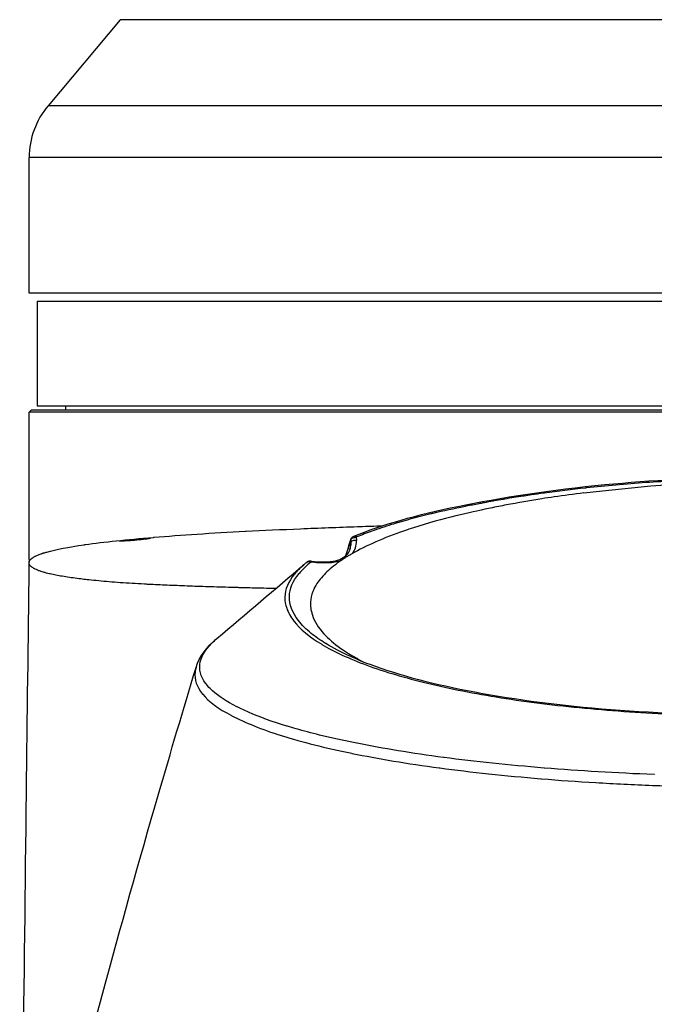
# Model space of a CAD drawing. Header units: millimetres. Extents: x 0 to 7374, y 0 to 4200.
# Tile 35 of 256: x 1943 to 2022, y 1194 to 1316. Entities that reach past the tile are written whole.
import ezdxf

# ---------------------------------------------------------------- set-up
doc = ezdxf.new("R2010")
doc.units = ezdxf.units.MM
doc.header["$LTSCALE"] = 0.2

# ---------------------------------------------------------------- blocks, each defined once
blk = doc.blocks.new('A$C98759802')
for p, q in [((-80.68, 408.49), (-89.66, 397.79)), ((80.68, 408.49), (-80.68, 408.49)), ((89.66, 397.79), (-89.66, 397.79)), ((92, 391.36), (-92, 391.36)), ((-92, 374.5), (-92, 391.36)), ((92, 374.5), (-92, 374.5)), ((-91, 373.5), (91, 373.5)), ((-91, 373.5), (-91, 360.5)), ((-91.7, 360), (-92, 359.7)), ((-91.7, 360), (-1, 360)), ((-91, 360.5), (91, 360.5)), ((-87.5, 360.5), (-87.5, 360)), ((-1, 359.7), (-92, 359.7)), ((-92, 341.38), (-92, 359.7)), ((-47.38, 345.62), (-47.38, 345.62)), ((-52.08, 342.73), (-52.02, 343.39)), ((-52.03, 343.73), (-52.02, 343.39)), ((-60.04, 337.76), (-60.04, 337.76)), ((-54.58, 330.26), (-54.58, 330.26)), ((-54.58, 330.26), (-54.58, 330.26)), ((-53.38, 329.66), (-53.38, 329.66)), ((-51.99, 329.33), (-51.99, 329.33)), ((-59.42, 320.52), (-59.42, 320.52)), ((-59.15, 320.44), (-59.15, 320.44)), ((-56.24, 319.67), (-56.24, 319.67)), ((-55.24, 319.42), (-55.24, 319.42)), ((-56.24, 318.29), (-56.24, 318.29)), ((-54.41, 319.23), (-54.41, 319.23)), ((-55.24, 318.05), (-55.24, 318.05)), ((-54.54, 317.89), (-54.54, 317.89))]:
    blk.add_line(p, q)
for centre, radius, start, end in [((-82, 391.36), 10, 140, 180), ((0, 241), 92, 122.8469754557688, 122.8470006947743)]:
    blk.add_arc(centre, radius, start, end)
for centre, major_axis, ratio, start_param, end_param in [((82.66, 334.59), (-175.09, 6.19), 0.05289, 5.860768, 5.917802), ((35.87, 511.32), (75.42, 197.24), 0.222877, 2.661837, 2.665019), ((0.85, 336.6), (60.64, 0), 0.245172, 2.546819, 2.604535), ((-92, 341.41), (0, 0.994), 0.000684, 1.597917, 1.918417), ((-92.01, 341.41), (0, -0.993), 0.011947, 1.061251, 1.223195), ((-92.01, 341.41), (0, -0.994), 0.011948, 0.796894, 1.061323), ((-28.62, 338.4), (-31.57, -1.86), 0.325292, 5.877437, 5.989772), ((-30.38, 338.35), (-29.25, -1.76), 0.337545, 5.83148, 5.974927), ((-28.62, 338.4), (-31.57, -1.86), 0.325292, 5.877413, 5.877437)]:
    blk.add_ellipse(centre, major_axis=major_axis, ratio=ratio, start_param=start_param, end_param=end_param)
for points, knots in [([(-51.64, 344.28), (-48.2, 345.7), (-43.73, 346.98), (-33.4, 349.08), (-27.02, 350.08), (-14.67, 351.25), (-8.54, 351.59), (-1.64, 351.68), (-0.82, 351.68), (-0.01, 351.68)], [0.002681, 0.002681, 0.002681, 0.002681, 2.003678, 2.003678, 4.111612, 4.111612, 5.94201, 5.94201, 6.185745, 6.185745, 6.185745, 6.185745]), ([(-27.93, 349.7), (-27.93, 349.7), (-27.93, 349.7), (-27.93, 349.7), (-26.25, 349.93), (-24.54, 350.13), (-22.79, 350.32), (-22.75, 350.33), (-22.71, 350.33), (-22.67, 350.33)], [0, 0, 0, 0, 0.000007, 0.000007, 0.000007, 0.977057, 0.977057, 0.977057, 1, 1, 1, 1]), ([(-23.03, 349.67), (-16.86, 350.42), (-10.16, 350.99), (-2.91, 351.17), (-2.22, 351.19), (0.55, 351.22), (2.63, 351.19), (9.22, 350.98), (13.77, 350.65), (19.78, 350.05), (21.4, 349.87), (23, 349.67)], [0, 0, 0, 0, 1.971578, 1.971578, 2.178906, 2.178906, 2.801787, 2.801787, 4.157913, 4.157913, 4.668172, 4.668172, 4.668172, 4.668172]), ([(-22.67, 350.33), (-20.28, 350.59), (-17.82, 350.81), (-15.31, 350.99), (-14.09, 351.07), (-12.86, 351.15), (-11.62, 351.22), (-11.6, 351.22), (-11.58, 351.22), (-11.55, 351.22)], [0.0000014, 0.0000014, 0.0000014, 0.0000014, 0.6689145, 0.6689145, 0.6689145, 0.9937269, 0.9937269, 0.9937269, 1, 1, 1, 1]), ([(-23.03, 349.67), (-24.27, 349.52), (-25.5, 349.35), (-27.24, 349.1), (-27.75, 349.02), (-28.9, 348.84), (-29.56, 348.73), (-30.58, 348.55), (-30.91, 348.49), (-32.14, 348.27), (-32.7, 348.17), (-34.05, 347.9), (-34.75, 347.76), (-36.7, 347.34), (-40.68, 346.5), (-44.61, 345.22), (-44.98, 345.09), (-46.63, 344.52), (-47.82, 344.06), (-49.99, 343.11), (-50.98, 342.62), (-51.86, 342.11)], [-6.875077, -6.875077, -6.875077, -6.875077, -5.911353, -5.911353, -5.47684, -5.47684, -4.889928, -4.889928, -4.610503, -4.610503, -3.84591, -3.84591, -3.140307, -3.140307, -1.451687, -1.451687, -1.270406, -1.270406, -0.634297, -0.634297, -0.000285, -0.000285, -0.000285, -0.000285]), ([(-34.16, 348.71), (-34.16, 348.71), (-34.16, 348.71), (-34.16, 348.71), (-33.81, 348.78), (-33.46, 348.84), (-33.1, 348.9), (-33.04, 348.91), (-32.98, 348.92), (-32.92, 348.93)], [0, 0, 0, 0, 0.000026, 0.000026, 0.000026, 0.857753, 0.857753, 0.857753, 1, 1, 1, 1]), ([(-32.92, 348.93), (-32.89, 348.94), (-32.87, 348.94), (-32.84, 348.95), (-32.09, 349.08), (-31.34, 349.2), (-30.59, 349.31), (-30.54, 349.32), (-30.49, 349.33), (-30.45, 349.33)], [0.0000001, 0.0000001, 0.0000001, 0.0000001, 0.0295668, 0.0295668, 0.0295668, 0.9434989, 0.9434989, 0.9434989, 1, 1, 1, 1]), ([(-30.45, 349.33), (-30.14, 349.38), (-29.84, 349.43), (-29.53, 349.47), (-29.04, 349.54), (-28.55, 349.62), (-28.06, 349.68), (-28.01, 349.69), (-27.97, 349.69), (-27.93, 349.7)], [0, 0, 0, 0, 0.3653383, 0.3653383, 0.3653383, 0.948514, 0.948514, 0.948514, 1, 1, 1, 1]), ([(-41.95, 347.13), (-41.89, 347.15), (-41.83, 347.16), (-41.78, 347.17), (-40.5, 347.47), (-39.18, 347.75), (-37.8, 348.02), (-37.76, 348.03), (-37.72, 348.04), (-37.67, 348.05)], [0, 0, 0, 0, 0.041076, 0.041076, 0.041076, 0.971406, 0.971406, 0.971406, 1, 1, 1, 1]), ([(-37.67, 348.05), (-37.67, 348.05), (-37.67, 348.05), (-37.67, 348.05), (-37.13, 348.16), (-36.59, 348.26), (-36.03, 348.37), (-35.86, 348.4), (-35.69, 348.43), (-35.52, 348.47), (-35.5, 348.47), (-35.47, 348.48), (-35.45, 348.48), (-35.44, 348.48), (-35.43, 348.48), (-35.41, 348.49), (-35.41, 348.49), (-35.4, 348.49), (-35.4, 348.49), (-35.39, 348.49), (-35.39, 348.49), (-35.39, 348.49), (-35.39, 348.49), (-35.38, 348.49), (-35.38, 348.49), (-35.38, 348.49), (-35.38, 348.49), (-35.38, 348.49), (-35.38, 348.49), (-35.38, 348.49), (-35.38, 348.49), (-35.38, 348.49), (-35.38, 348.49), (-35.38, 348.49), (-35.38, 348.49), (-35.38, 348.49), (-35.38, 348.49), (-35.38, 348.49), (-35.38, 348.49), (-35.38, 348.49), (-35.38, 348.49), (-35.38, 348.49), (-35.38, 348.49), (-35.38, 348.49), (-35.38, 348.49), (-35.38, 348.49)], [0, 0, 0, 0, 0.0000055, 0.0000055, 0.0000055, 0.720641, 0.720641, 0.720641, 0.9397681, 0.9397681, 0.9397681, 0.9698841, 0.9698841, 0.9698841, 0.984942, 0.984942, 0.984942, 0.992471, 0.992471, 0.992471, 0.9962355, 0.9962355, 0.9962355, 0.9981178, 0.9981178, 0.9981178, 0.9990589, 0.9990589, 0.9990589, 0.9995294, 0.9995294, 0.9995294, 0.9997647, 0.9997647, 0.9997647, 0.9998824, 0.9998824, 0.9998824, 0.9999412, 0.9999412, 0.9999412, 0.9999706, 0.9999706, 0.9999706, 0.9999999, 0.9999999, 0.9999999, 0.9999999]), ([(-35.38, 348.49), (-35.03, 348.56), (-34.69, 348.62), (-34.27, 348.69), (-34.22, 348.7), (-34.16, 348.71)], [0, 0, 0, 0, 0.863648, 0.863648, 1, 1, 1, 1]), ([(-45.88, 346.08), (-44.67, 346.44), (-43.4, 346.78), (-42.07, 347.1), (-42.03, 347.11), (-41.99, 347.12), (-41.95, 347.13)], [0, 0, 0, 0, 0.969021, 0.969021, 0.969021, 1, 1, 1, 1]), ([(-89.8, 342.32), (-88.67, 342.64), (-87.12, 342.94), (-85.15, 343.23), (-85.1, 343.24), (-85.05, 343.25), (-85, 343.25), (-82.73, 343.58), (-79.87, 343.88), (-76.55, 344.15), (-76.53, 344.15), (-76.5, 344.16), (-76.47, 344.16), (-73.12, 344.44), (-69.32, 344.69), (-65.09, 344.91), (-65.07, 344.91), (-65.05, 344.91), (-65.04, 344.91), (-62.89, 345.02), (-60.64, 345.12), (-58.26, 345.22), (-55.97, 345.31), (-53.6, 345.4), (-51.16, 345.49), (-51.07, 345.49), (-50.98, 345.5), (-50.9, 345.5), (-49.96, 345.53), (-49.01, 345.56), (-48.05, 345.6)], [0.1388545, 0.1388545, 0.1388545, 0.1388545, 0.2472857, 0.2472857, 0.2472857, 0.25, 0.25, 0.25, 0.3739188, 0.3739188, 0.3739188, 0.375, 0.375, 0.375, 0.5, 0.5, 0.5, 0.5005411, 0.5005411, 0.5005411, 0.5638446, 0.5638446, 0.5638446, 0.625, 0.625, 0.625, 0.6271537, 0.6271537, 0.6271537, 0.650638, 0.650638, 0.650638, 0.650638]), ([(-49.38, 344.94), (-48.59, 345.22), (-47.77, 345.5), (-46.9, 345.77), (-46.6, 345.86), (-46.3, 345.96), (-45.99, 346.05), (-45.95, 346.06), (-45.91, 346.07), (-45.88, 346.08)], [0, 0, 0, 0, 0.7196878, 0.7196878, 0.7196878, 0.9687366, 0.9687366, 0.9687366, 1, 1, 1, 1]), ([(-80.76, 343.68), (-80.37, 343.7), (-79.98, 343.73), (-79.57, 343.76), (-79.45, 343.77), (-79.33, 343.78), (-79.2, 343.79), (-79.1, 343.8), (-79, 343.81), (-78.9, 343.82), (-78.71, 343.84), (-78.53, 343.86), (-78.34, 343.88), (-78.16, 343.89), (-77.97, 343.91), (-77.78, 343.93), (-77.6, 343.95), (-77.41, 343.98), (-77.22, 344), (-77.12, 344.01), (-77.01, 344.02), (-76.91, 344.03)], [0.0000006, 0.0000006, 0.0000006, 0.0000006, 0.3218726, 0.3218726, 0.3218726, 0.4192281, 0.4192281, 0.4192281, 0.5, 0.5, 0.5, 0.6423286, 0.6423286, 0.6423286, 0.784165, 0.784165, 0.784165, 0.9244947, 0.9244947, 0.9244947, 0.9999993, 0.9999993, 0.9999993, 0.9999993]), ([(-52.03, 343.73), (-52.02, 343.85), (-51.91, 344.04), (-51.6, 344.16), (-51.41, 344.13), (-51.33, 344.1)], [0, 0, 0, 0, 0.428571, 0.714286, 1, 1, 1, 1]), ([(-52, 343.9), (-51.98, 343.96), (-51.95, 344.02), (-51.87, 344.13), (-51.82, 344.18), (-51.73, 344.24), (-51.69, 344.26), (-51.65, 344.28)], [0, 0, 0, 0, 0.02194853, 0.02194853, 0.04349305, 0.04349305, 0.0569786, 0.0569786, 0.0569786, 0.0569786]), ([(-51.33, 344.1), (-51.33, 344.12), (-51.32, 344.17), (-51.28, 344.2), (-51.25, 344.21)], [0, 0, 0, 0, 0.428571, 1, 1, 1, 1]), ([(-56.95, 341.19), (-55.78, 341.04), (-54.73, 341.06), (-53.16, 341.43), (-52.61, 341.77), (-52.16, 342.46), (-52.06, 342.72), (-52.03, 343.04)], [0, 0, 0, 0, 0.498608, 0.498608, 0.975459, 0.975459, 1.218564, 1.218564, 1.218564, 1.218564]), ([(-52.59, 341.9), (-52.53, 342.1), (-52.47, 342.3), (-52.28, 342.92), (-52.16, 343.33), (-52.03, 343.73)], [0.6529207, 0.6529207, 0.6529207, 0.6529207, 0.766302, 0.766302, 0.9999547, 0.9999547, 0.9999547, 0.9999547]), ([(-52.02, 343.39), (-52.01, 343.47), (-51.98, 343.55), (-51.93, 343.62), (-51.87, 343.68), (-51.8, 343.74), (-51.71, 343.77), (-51.59, 343.81), (-51.44, 343.81), (-51.31, 343.77)], [0, 0, 0, 0, 0.2858205, 0.2858205, 0.2858205, 0.5714155, 0.5714155, 0.5714155, 0.9999995, 0.9999995, 0.9999995, 0.9999995]), ([(-92, 341.07), (-92, 341.08), (-92, 341.08), (-92, 341.1), (-92, 341.11), (-91.99, 341.13), (-91.99, 341.14), (-91.99, 341.15), (-91.99, 341.15), (-91.98, 341.18), (-91.97, 341.2), (-91.95, 341.24), (-91.94, 341.26), (-91.93, 341.29), (-91.92, 341.29), (-91.91, 341.32), (-91.89, 341.34), (-91.85, 341.38), (-91.83, 341.4), (-91.79, 341.45), (-91.76, 341.47), (-91.71, 341.52), (-91.68, 341.54), (-91.64, 341.57), (-91.63, 341.58), (-91.59, 341.61), (-91.55, 341.63), (-91.48, 341.68), (-91.44, 341.7), (-91.36, 341.75), (-91.31, 341.77), (-91.26, 341.8), (-91.25, 341.81), (-91.13, 341.87), (-91, 341.92), (-90.73, 342.03), (-90.58, 342.09), (-90.39, 342.15), (-90.36, 342.16), (-90.29, 342.18), (-90.25, 342.19), (-90.08, 342.25), (-89.94, 342.28), (-89.8, 342.32)], [0, 0, 0, 0, 0.0019084, 0.0019084, 0.0056658, 0.0056658, 0.0082552, 0.0082552, 0.0098227, 0.0098227, 0.0172073, 0.0172073, 0.0245797, 0.0245797, 0.0256491, 0.0256491, 0.0330129, 0.0330129, 0.0403745, 0.0403745, 0.047738, 0.047738, 0.0551088, 0.0551088, 0.0573082, 0.0573082, 0.0646981, 0.0646981, 0.0721027, 0.0721027, 0.0795332, 0.0795332, 0.0811224, 0.0811224, 0.0991442, 0.0991442, 0.1176761, 0.1176761, 0.1206413, 0.1206413, 0.125, 0.125, 0.1388545, 0.1388545, 0.1388545, 0.1388545]), ([(-51.86, 342.11), (-51.87, 342.1), (-51.95, 342.06), (-52.11, 341.97), (-52.18, 341.93), (-52.38, 341.82), (-52.49, 341.75), (-52.72, 341.61), (-52.82, 341.54), (-53, 341.41), (-53.1, 341.35), (-53.2, 341.28)], [0.00011543, 0.00011543, 0.00011543, 0.00011543, 0.00894947, 0.00894947, 0.01478235, 0.01478235, 0.0272049, 0.0272049, 0.03845799, 0.03845799, 0.04999615, 0.04999615, 0.04999615, 0.04999615]), ([(-93.19, 242.12), (-92.9, 265.54), (-92.62, 288.97), (-92.23, 321.85), (-92.12, 331.28), (-92, 340.72)], [0, 0, 0, 0, 10.000002, 10.000002, 14.02372, 14.02372, 14.02372, 14.02372]), ([(-90.08, 339.77), (-90.13, 339.79), (-90.19, 339.8), (-90.24, 339.82), (-90.34, 339.85), (-90.43, 339.88), (-90.52, 339.91), (-90.65, 339.95), (-90.78, 340), (-90.89, 340.04), (-90.91, 340.05), (-90.93, 340.06), (-90.95, 340.07), (-91.06, 340.11), (-91.17, 340.16), (-91.26, 340.2), (-91.28, 340.21), (-91.29, 340.21), (-91.3, 340.22), (-91.38, 340.26), (-91.46, 340.3), (-91.52, 340.34), (-91.58, 340.37), (-91.62, 340.41), (-91.67, 340.44), (-91.79, 340.53), (-91.88, 340.62), (-91.94, 340.71), (-91.96, 340.76), (-91.98, 340.8), (-91.99, 340.85), (-91.99, 340.86), (-92, 340.87), (-92, 340.88), (-92, 340.89), (-92, 340.9), (-92, 340.9), (-92, 340.91), (-92, 340.91), (-92, 340.91), (-92, 340.91), (-92, 340.91), (-92, 340.91), (-92, 340.92), (-92, 340.92), (-92, 340.92), (-92, 340.92), (-92, 340.92), (-92, 340.93), (-92, 340.93), (-92, 340.93), (-92, 340.93)], [0.8655492, 0.8655492, 0.8655492, 0.8655492, 0.8711461, 0.8711461, 0.8711461, 0.8820158, 0.8820158, 0.8820158, 0.8977812, 0.8977812, 0.8977812, 0.9006811, 0.9006811, 0.9006811, 0.9165129, 0.9165129, 0.9165129, 0.9188703, 0.9188703, 0.9188703, 0.9327389, 0.9327389, 0.9327389, 0.9440534, 0.9440534, 0.9440534, 0.9751721, 0.9751721, 0.9751721, 0.990736, 0.990736, 0.990736, 0.9946489, 0.9946489, 0.9946489, 0.9973245, 0.9973245, 0.9973245, 0.9982183, 0.9982183, 0.9982183, 0.9985211, 0.9985211, 0.9985211, 0.9992606, 0.9992606, 0.9992606, 0.9999188, 0.9999188, 0.9999188, 1, 1, 1, 1]), ([(-56.95, 341.19), (-56.97, 341.19), (-57, 341.19), (-57.06, 341.19), (-57.09, 341.19), (-57.16, 341.19), (-57.19, 341.19), (-57.27, 341.17), (-57.31, 341.16), (-57.39, 341.12), (-57.44, 341.1), (-57.48, 341.06)], [0.8304642, 0.8304642, 0.8304642, 0.8304642, 0.9469276, 0.9469276, 1.063391, 1.063391, 1.1798544, 1.1798544, 1.2963179, 1.2963179, 1.4127813, 1.4127813, 1.4127813, 1.4127813]), ([(-57.48, 341.06), (-57.42, 341.11), (-57.35, 341.14), (-57.28, 341.15), (-57.14, 341.17), (-57.03, 341.13), (-56.95, 341.08)], [0.030684, 0.030684, 0.030684, 0.030684, 0.3592931, 0.3592931, 0.3592931, 1, 1, 1, 1]), ([(-53.2, 341.28), (-53.54, 341.04), (-53.86, 340.81), (-54.46, 340.34), (-54.73, 340.1), (-55.48, 339.38), (-55.9, 338.9), (-56.43, 338.08), (-56.6, 337.75), (-56.9, 336.99), (-57, 336.55), (-57.03, 335.98), (-57.03, 335.86), (-57.02, 335.62), (-57.01, 335.49), (-56.96, 335.08), (-56.89, 334.78), (-56.53, 333.71), (-56.05, 332.94), (-54.8, 331.55), (-54.1, 330.94), (-52.95, 330.14), (-52.63, 329.93), (-51.73, 329.37), (-51.13, 329.03), (-50.47, 328.69)], [-11.47804, -11.47804, -11.47804, -11.47804, -11.183391, -11.183391, -10.889051, -10.889051, -10.304759, -10.304759, -9.91648, -9.91648, -9.400868, -9.400868, -9.262731, -9.262731, -9.113529, -9.113529, -8.77436, -8.77436, -7.874296, -7.874296, -7.139202, -7.139202, -6.87573, -6.87573, -6.435498, -6.435498, -6.435498, -6.435498]), ([(-61.34, 337.78), (-61.63, 337.79), (-61.92, 337.8), (-63.01, 337.82), (-63.8, 337.84), (-65.01, 337.87), (-65.44, 337.88), (-66.08, 337.9), (-66.28, 337.9), (-67.48, 337.94), (-68.45, 337.97), (-70.3, 338.02), (-71.18, 338.05), (-72.9, 338.12), (-73.73, 338.15), (-75.35, 338.22), (-76.13, 338.25), (-76.98, 338.3), (-77.07, 338.3), (-77.33, 338.31), (-77.51, 338.32), (-78.21, 338.36), (-78.72, 338.39), (-79.71, 338.45), (-80.2, 338.48), (-81.15, 338.55), (-81.61, 338.59), (-82.51, 338.66), (-82.94, 338.7), (-83.78, 338.78), (-84.19, 338.82), (-84.85, 338.89), (-85.13, 338.92), (-85.53, 338.97), (-85.66, 338.99), (-86.13, 339.05), (-86.46, 339.09), (-87.09, 339.18), (-87.39, 339.22), (-87.96, 339.32), (-88.23, 339.36), (-88.74, 339.46), (-88.98, 339.51), (-89.44, 339.61), (-89.65, 339.66), (-89.93, 339.73), (-90, 339.75), (-90.08, 339.77)], [0.4570693, 0.4570693, 0.4570693, 0.4570693, 0.4649787, 0.4649787, 0.487389, 0.487389, 0.5, 0.5, 0.5060512, 0.5060512, 0.5357884, 0.5357884, 0.5643251, 0.5643251, 0.5929615, 0.5929615, 0.6216955, 0.6216955, 0.625, 0.625, 0.6317686, 0.6317686, 0.6519675, 0.6519675, 0.6724521, 0.6724521, 0.693249, 0.693249, 0.7141281, 0.7141281, 0.7349776, 0.7349776, 0.75, 0.75, 0.7578115, 0.7578115, 0.7779511, 0.7779511, 0.7980769, 0.7980769, 0.8180597, 0.8180597, 0.8379102, 0.8379102, 0.857509, 0.857509, 0.8655492, 0.8655492, 0.8655492, 0.8655492]), ([(-59.01, 339.6), (-59.01, 339.6), (-59.01, 339.6), (-59.79, 338.65), (-60.19, 337.69), (-60.21, 336.71), (-60.21, 336.7), (-60.21, 336.7)], [0, 0, 0, 0, 0.000004, 0.000004, 0.991982, 0.991982, 1, 1, 1, 1]), ([(-59.64, 336.79), (-59.62, 337.76), (-59.22, 338.71), (-58.45, 339.64), (-58.44, 339.65), (-58.44, 339.66), (-58.43, 339.67)], [0, 0, 0, 0, 0.989688, 0.989688, 0.989688, 1, 1, 1, 1]), ([(-60.21, 336.7), (-60.21, 336.25), (-60.13, 335.8), (-59.98, 335.35), (-59.79, 334.81), (-59.49, 334.27), (-59.08, 333.73), (-59.07, 333.73), (-59.07, 333.72), (-59.06, 333.71)], [0, 0, 0, 0, 0.452999, 0.452999, 0.452999, 0.993777, 0.993777, 0.993777, 1, 1, 1, 1]), ([(-58.53, 333.82), (-58.53, 333.82), (-58.53, 333.82), (-59.28, 334.8), (-59.65, 335.8), (-59.64, 336.78), (-59.64, 336.79), (-59.64, 336.79), (-59.64, 336.79), (-59.64, 336.79)], [0, 0, 0, 0, 0.000021, 0.000021, 0.991952, 0.991952, 0.999948, 0.999948, 1, 1, 1, 1]), ([(-59.06, 333.71), (-58.3, 332.73), (-57.15, 331.78), (-55.63, 330.86), (-55.63, 330.86), (-55.62, 330.86), (-55.61, 330.85)], [0, 0, 0, 0, 0.9954962, 0.9954962, 0.9954962, 1, 1, 1, 1]), ([(-55.14, 330.96), (-55.81, 331.37), (-56.41, 331.79), (-56.93, 332.21), (-57.57, 332.73), (-58.1, 333.26), (-58.52, 333.8), (-58.52, 333.81), (-58.53, 333.82), (-58.53, 333.82)], [0, 0, 0, 0, 0.445912, 0.445912, 0.445912, 0.993828, 0.993828, 0.993828, 1, 1, 1, 1]), ([(-70.78, 328.32), (-70.78, 328.33), (-70.78, 328.34), (-70.68, 329.24), (-70.16, 330.13), (-69.28, 331.01)], [0, 0, 0, 0, 0.010158, 0.010158, 1, 1, 1, 1]), ([(-69.28, 331.01), (-69.27, 331.02), (-69.26, 331.03), (-69.07, 331.22), (-68.88, 331.39), (-68.67, 331.57)], [0, 0, 0, 0, 0.0320564, 0.0320564, 0.6283274, 0.6283274, 0.6283274, 0.6283274]), ([(-55.61, 330.85), (-54.1, 329.94), (-52.22, 329.07), (-50.01, 328.26), (-50.01, 328.25), (-50, 328.25)], [0, 0, 0, 0, 0.996758, 0.996758, 1, 1, 1, 1]), ([(-51.99, 329.33), (-53.16, 329.85), (-54.21, 330.39), (-55.13, 330.95), (-55.13, 330.96), (-55.14, 330.96)], [0.3885192, 0.3885192, 0.3885192, 0.3885192, 0.9955733, 0.9955733, 1, 1, 1, 1]), ([(-51.99, 329.33), (-48.92, 327.96), (-44.89, 326.71), (-35.53, 324.63), (-30.05, 323.77), (-18.28, 322.56), (-11.84, 322.21), (-3.56, 322.06), (-1.74, 322.04), (0.08, 322.04)], [0, 0, 0, 0, 1.885408, 1.885408, 3.797982, 3.797982, 5.748915, 5.748915, 6.294637, 6.294637, 6.294637, 6.294637]), ([(-69.78, 325.65), (-69.79, 325.66), (-69.79, 325.67), (-70.55, 326.55), (-70.88, 327.43), (-70.78, 328.32)], [0, 0, 0, 0, 0.009464, 0.009464, 1, 1, 1, 1]), ([(-50, 328.25), (-47.79, 327.44), (-45.27, 326.69), (-42.47, 326.02), (-42.47, 326.02), (-42.46, 326.01), (-42.45, 326.01)], [0, 0, 0, 0, 0.997611, 0.997611, 0.997611, 1, 1, 1, 1]), ([(-89.14, 263.7), (-85.18, 279.23), (-80.77, 295.54), (-74.41, 317.44), (-72.86, 322.69), (-71.26, 327.96)], [0, 0, 0, 0, 5.616151, 5.616151, 7.370174, 7.370174, 7.370174, 7.370174]), ([(-71.38, 327.43), (-71.38, 327.42), (-71.38, 327.41), (-71.38, 327.4), (-71.48, 326.49), (-71.18, 325.57), (-70.44, 324.67)], [0, 0, 0, 0, 0.0101289, 0.0101289, 0.0101289, 1, 1, 1, 1]), ([(-66.14, 323.07), (-66.15, 323.08), (-66.17, 323.08), (-66.18, 323.09), (-67.44, 323.73), (-68.45, 324.39), (-69.19, 325.06), (-69.41, 325.25), (-69.61, 325.45), (-69.78, 325.65)], [0, 0, 0, 0, 0.008747, 0.008747, 0.008747, 0.77448, 0.77448, 0.77448, 1, 1, 1, 1]), ([(-42.45, 326.01), (-39.66, 325.34), (-36.61, 324.74), (-33.32, 324.22), (-33.31, 324.21), (-33.31, 324.21), (-33.3, 324.21)], [0, 0, 0, 0, 0.998378, 0.998378, 0.998378, 1, 1, 1, 1]), ([(-70.44, 324.67), (-70.44, 324.67), (-70.44, 324.67), (-70.44, 324.67), (-70.43, 324.66), (-70.42, 324.65), (-70.41, 324.65), (-69.67, 323.74), (-68.48, 322.86), (-66.85, 322)], [0, 0, 0, 0, 0.000009, 0.000009, 0.000009, 0.009484, 0.009484, 0.009484, 1, 1, 1, 1]), ([(-33.3, 324.21), (-30.02, 323.69), (-26.53, 323.26), (-22.9, 322.92), (-22.9, 322.92), (-22.89, 322.92), (-22.89, 322.92), (-22.89, 322.92)], [0, 0, 0, 0, 0.998945, 0.998945, 0.999987, 0.999987, 1, 1, 1, 1]), ([(-66.85, 322), (-66.85, 322), (-66.85, 322), (-66.85, 322), (-66.83, 321.99), (-66.82, 321.99), (-66.8, 321.98), (-65.17, 321.12), (-63.11, 320.29), (-60.62, 319.51)], [0, 0, 0, 0, 0.000004, 0.000004, 0.000004, 0.008758, 0.008758, 0.008758, 1, 1, 1, 1]), ([(-59.9, 320.67), (-59.91, 320.67), (-59.93, 320.68), (-59.95, 320.68), (-61.76, 321.24), (-63.35, 321.81), (-64.72, 322.41), (-65.22, 322.62), (-65.69, 322.85), (-66.14, 323.07)], [0, 0, 0, 0, 0.007582, 0.007582, 0.007582, 0.73198, 0.73198, 0.73198, 1, 1, 1, 1]), ([(-22.89, 322.92), (-19.25, 322.58), (-15.5, 322.32), (-11.64, 322.16), (-9.71, 322.08), (-7.76, 322.03), (-5.8, 321.99), (-3.84, 321.95), (-1.88, 321.93), (0.08, 321.93)], [0, 0, 0, 0, 0.5, 0.5, 0.5, 0.7498451, 0.7498451, 0.7498451, 1, 1, 1, 1]), ([(-51.21, 318.55), (-51.21, 318.55), (-51.21, 318.55), (-51.21, 318.55), (-51.23, 318.55), (-51.25, 318.55), (-51.27, 318.56), (-52.91, 318.89), (-54.45, 319.23), (-55.9, 319.58), (-56.92, 319.83), (-57.89, 320.09), (-58.82, 320.35), (-59.18, 320.45), (-59.54, 320.56), (-59.9, 320.67)], [0, 0, 0, 0, 0.000002, 0.000002, 0.000002, 0.006428, 0.006428, 0.006428, 0.506965, 0.506965, 0.506965, 0.859559, 0.859559, 0.859559, 1, 1, 1, 1]), ([(-60.62, 319.51), (-60.62, 319.51), (-60.62, 319.51), (-60.6, 319.5), (-60.58, 319.5), (-58.07, 318.71), (-55.17, 317.98), (-51.9, 317.31)], [0, 0, 0, 0, 0.000005, 0.000005, 0.007575, 0.007575, 1, 1, 1, 1]), ([(-40.41, 316.79), (-40.43, 316.79), (-40.45, 316.79), (-42.43, 317.05), (-44.31, 317.33), (-47.9, 317.92), (-49.59, 318.22), (-51.21, 318.55)], [0, 0, 0, 0, 0.005281, 0.005281, 0.505483, 0.505483, 1, 1, 1, 1]), ([(-51.9, 317.31), (-51.9, 317.31), (-51.9, 317.31), (-51.88, 317.31), (-51.86, 317.3), (-50.21, 316.97), (-48.5, 316.65), (-44.88, 316.05), (-42.98, 315.76), (-41, 315.5)], [0, 0, 0, 0, 0.000003, 0.000003, 0.006429, 0.006429, 0.500376, 0.500376, 1, 1, 1, 1]), ([(-27.92, 315.47), (-27.94, 315.48), (-27.96, 315.48), (-30.17, 315.66), (-32.32, 315.86), (-36.47, 316.3), (-38.47, 316.53), (-40.41, 316.79)], [0, 0, 0, 0, 0.003874, 0.003874, 0.504286, 0.504286, 1, 1, 1, 1]), ([(-41, 315.5), (-40.98, 315.49), (-40.96, 315.49), (-40.94, 315.49), (-38.98, 315.23), (-36.96, 314.98), (-34.87, 314.76), (-32.76, 314.54), (-30.58, 314.33), (-28.36, 314.15), (-28.34, 314.15), (-28.32, 314.14), (-28.31, 314.14), (-26.1, 313.96), (-23.85, 313.8), (-21.54, 313.67), (-19.23, 313.53), (-16.88, 313.41), (-14.49, 313.32), (-14.48, 313.32), (-14.47, 313.32), (-14.46, 313.32), (-12.09, 313.23), (-9.69, 313.16), (-7.29, 313.12), (-7.28, 313.11), (-7.28, 313.11), (-7.27, 313.11), (-4.85, 313.07), (-2.42, 313.05), (-0.01, 313.05)], [0, 0, 0, 0, 0.0017627, 0.0017627, 0.0017627, 0.1671489, 0.1671489, 0.1671489, 0.3341032, 0.3341032, 0.3341032, 0.3353966, 0.3353966, 0.3353966, 0.501122, 0.501122, 0.501122, 0.6672661, 0.6672661, 0.6672661, 0.6680256, 0.6680256, 0.6680256, 0.8332512, 0.8332512, 0.8332512, 0.8337163, 0.8337163, 0.8337163, 1, 1, 1, 1]), ([(-14.26, 314.66), (-14.27, 314.66), (-14.28, 314.66), (-16.65, 314.76), (-18.97, 314.87), (-23.52, 315.14), (-25.74, 315.3), (-27.92, 315.47), (-27.92, 315.47)], [0, 0, 0, 0, 0.002282, 0.002282, 0.50177, 0.50177, 0.999997, 1, 1, 1, 1])]:
    blk.add_open_spline(points, degree=3, knots=knots)
for points in [[(-52.01, 343.89), (-52.02, 343.84), (-52.03, 343.79), (-52.03, 343.73)], [(-52, 343.9), (-52, 343.89), (-52, 343.89), (-52.01, 343.89)], [(-51.65, 344.28), (-51.53, 344.33), (-51.37, 344.31), (-51.25, 344.21)], [(-52.61, 341.88), (-52.41, 342.54), (-52.21, 343.22), (-52.01, 343.87)], [(-52.02, 343.39), (-52.01, 343.27), (-52.02, 343.16), (-52.03, 343.04)], [(-51.86, 342.11), (-51.48, 342.54), (-51.29, 343.1), (-51.31, 343.77)], [(-68.67, 331.57), (-64.98, 334.69), (-61.38, 337.75), (-57.86, 340.75)], [(-57.86, 340.75), (-57.74, 340.85), (-57.62, 340.96), (-57.49, 341.06)], [(-57.49, 341.06), (-57.48, 341.06), (-57.48, 341.06), (-57.48, 341.06)], [(-56.95, 341.19), (-56.89, 341.18), (-56.83, 341.15), (-56.79, 341.1)], [(-56.95, 341.08), (-56.93, 341.1), (-56.84, 341.11), (-56.79, 341.1)], [(-56.79, 341.1), (-55.38, 340.92), (-54.15, 340.97), (-53.2, 341.28)], [(-71.26, 327.98), (-70.84, 329.37), (-69.88, 330.54), (-68.67, 331.57)], [(-71.26, 327.98), (-71.31, 327.79), (-71.35, 327.61), (-71.38, 327.43)]]:
    blk.add_open_spline(points, degree=3)

msp = doc.modelspace()

# ---------------------------------------------------------------- block references
msp.add_blockref('A$C98759802', (2036.257, 907.397))

doc.saveas('drawing.dxf')
